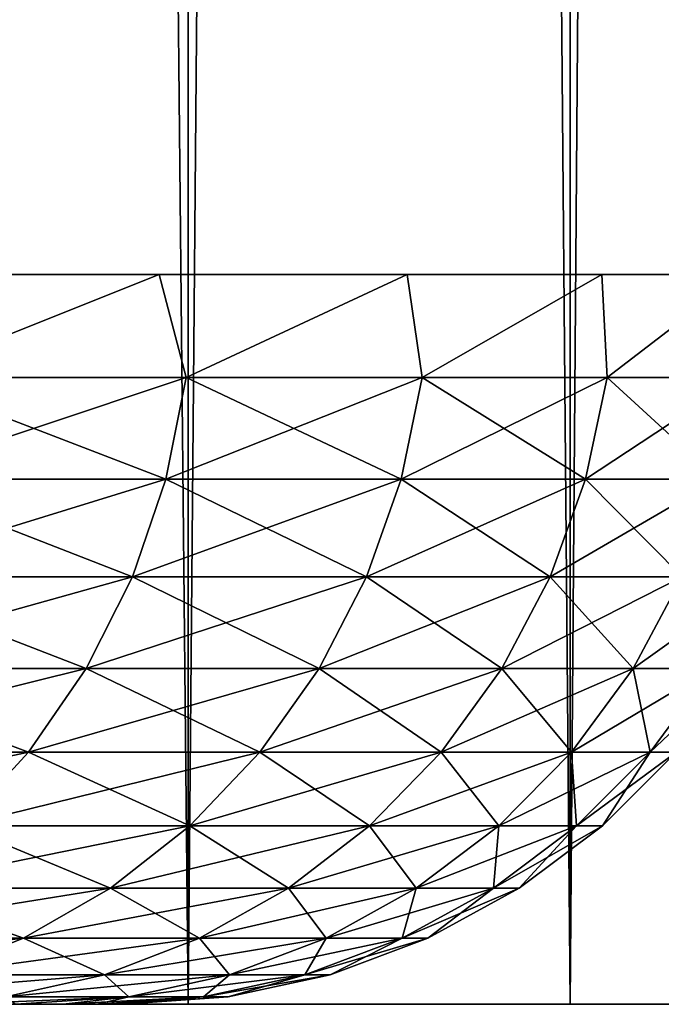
# Model space of a CAD drawing. Header units: millimetres. Extents: x -99 to 221, y -61 to 39.
# Tile 154 of 256: x 10.757 to 11.636, y -36.8 to -35.451. Entities that reach past the tile are written whole.
import ezdxf

# ---------------------------------------------------------------- set-up
doc = ezdxf.new("R2010")
doc.units = ezdxf.units.MM
doc.header["$LTSCALE"] = 33.374815
for name, color, linetype in [('1', 7, 'CONTINUOUS'), ('2', 7, 'CONTINUOUS'), ('3', 7, 'CONTINUOUS'), ('5', 7, 'CONTINUOUS'), ('8', 7, 'CONTINUOUS'), ('9', 7, 'CONTINUOUS')]:
    doc.layers.add(name, color=color, linetype=linetype)

msp = doc.modelspace()

# ---------------------------------------------------------------- linework, layer by layer
at = {"layer": '1', "color": 7, "linetype": 'Continuous'}
for points in [[(10.3928, -36.8, -7.8096), (10.9875, 23, -6.9481), (10.9875, -36.8, -6.948), (10.3928, -36.8, -7.8096)], [(10.3928, 23, -7.8096), (10.9875, 23, -6.9481), (10.3928, -36.8, -7.8096), (10.3928, 23, -7.8096)], [(10.9875, 23, -6.9481), (11.5109, 23, -6.0414), (10.9875, -36.8, -6.948), (10.9875, 23, -6.9481)], [(10.9875, -36.8, -6.948), (11.5109, 23, -6.0414), (11.5109, -36.8, -6.0414), (10.9875, -36.8, -6.948)], [(11.5109, 23, -6.0414), (11.9597, 23, -5.0956), (11.5109, -36.8, -6.0414), (11.5109, 23, -6.0414)], [(11.5109, -36.8, -6.0414), (11.9597, 23, -5.0956), (11.9597, -36.8, -5.0956), (11.5109, -36.8, -6.0414)]]:
    msp.add_3dface(points, dxfattribs=at)
at = {"layer": '2', "color": 7, "linetype": 'Continuous'}
for points in [[(10.9875, -36.8, 6.948), (10.3928, 23, 7.8096), (10.3928, -36.8, 7.8096), (10.9875, -36.8, 6.948)], [(10.9875, 23, 6.9481), (10.3928, 23, 7.8096), (10.9875, -36.8, 6.948), (10.9875, 23, 6.9481)], [(11.5109, -36.8, 6.0414), (10.9875, 23, 6.9481), (10.9875, -36.8, 6.948), (11.5109, -36.8, 6.0414)], [(11.5109, 23, 6.0414), (10.9875, 23, 6.9481), (11.5109, -36.8, 6.0414), (11.5109, 23, 6.0414)], [(11.9597, -36.8, 5.0956), (11.5109, 23, 6.0414), (11.5109, -36.8, 6.0414), (11.9597, -36.8, 5.0956)], [(11.9597, 23, 5.0956), (11.5109, 23, 6.0414), (11.9597, -36.8, 5.0956), (11.9597, 23, 5.0956)]]:
    msp.add_3dface(points, dxfattribs=at)
at = {"layer": '3', "color": 7, "linetype": 'Continuous'}
for points in [[(10.1423, -36.8, 6.4136), (10.9875, -36.8, 6.948), (9.5933, -36.8, 7.2089), (10.1423, -36.8, 6.4136)], [(10.9875, -36.8, 6.948), (10.3928, -36.8, 7.8096), (9.5933, -36.8, 7.2089), (10.9875, -36.8, 6.948)], [(10.3928, -36.8, -7.8096), (10.9875, -36.8, -6.948), (9.5933, -36.8, -7.2089), (10.3928, -36.8, -7.8096)], [(9.5933, -36.8, -7.2089), (10.9875, -36.8, -6.948), (10.1423, -36.8, -6.4136), (9.5933, -36.8, -7.2089)], [(11.5109, -36.8, 6.0414), (10.9875, -36.8, 6.948), (10.1423, -36.8, 6.4136), (11.5109, -36.8, 6.0414)], [(10.6255, -36.8, 5.5767), (11.5109, -36.8, 6.0414), (10.1423, -36.8, 6.4136), (10.6255, -36.8, 5.5767)], [(10.9875, -36.8, -6.948), (11.5109, -36.8, -6.0414), (10.1423, -36.8, -6.4136), (10.9875, -36.8, -6.948)], [(10.1423, -36.8, -6.4136), (11.5109, -36.8, -6.0414), (10.6255, -36.8, -5.5767), (10.1423, -36.8, -6.4136)], [(11.0397, -36.8, 4.7036), (11.9597, -36.8, 5.0956), (10.6255, -36.8, 5.5767), (11.0397, -36.8, 4.7036)], [(11.9597, -36.8, 5.0956), (11.5109, -36.8, 6.0414), (10.6255, -36.8, 5.5767), (11.9597, -36.8, 5.0956)], [(11.5109, -36.8, -6.0414), (11.9597, -36.8, -5.0956), (10.6255, -36.8, -5.5767), (11.5109, -36.8, -6.0414)], [(10.6255, -36.8, -5.5767), (11.9597, -36.8, -5.0956), (11.0397, -36.8, -4.7036), (10.6255, -36.8, -5.5767)], [(11.3824, -36.8, 3.8), (12.331, -36.8, 4.1167), (11.0397, -36.8, 4.7036), (11.3824, -36.8, 3.8)], [(12.331, -36.8, 4.1167), (11.9597, -36.8, 5.0956), (11.0397, -36.8, 4.7036), (12.331, -36.8, 4.1167)], [(11.9597, -36.8, -5.0956), (12.331, -36.8, -4.1167), (11.0397, -36.8, -4.7036), (11.9597, -36.8, -5.0956)], [(11.0397, -36.8, -4.7036), (12.331, -36.8, -4.1167), (11.3824, -36.8, -3.8), (11.0397, -36.8, -4.7036)], [(11.6513, -36.8, 2.8718), (12.6222, -36.8, 3.1111), (11.3824, -36.8, 3.8), (11.6513, -36.8, 2.8718)], [(12.6222, -36.8, 3.1111), (12.331, -36.8, 4.1167), (11.3824, -36.8, 3.8), (12.6222, -36.8, 3.1111)], [(12.331, -36.8, -4.1167), (12.6222, -36.8, -3.1111), (11.3824, -36.8, -3.8), (12.331, -36.8, -4.1167)], [(11.3824, -36.8, -3.8), (12.6222, -36.8, -3.1111), (11.6513, -36.8, -2.8718), (11.3824, -36.8, -3.8)]]:
    msp.add_3dface(points, dxfattribs=at)
at = {"layer": '5', "color": 3, "linetype": 'Continuous'}
for points in [[(8.817, -36.8, 1.117), (10.8164, -36.8, 1.3475), (8.6767, -36.8, 1.4692), (8.817, -36.8, 1.117)], [(10.8164, -36.8, 1.3475), (10.7515, -36.8, 1.7933), (8.6767, -36.8, 1.4692), (10.8164, -36.8, 1.3475)], [(8.6767, -36.8, -1.4692), (10.8164, -36.8, -1.3475), (8.817, -36.8, -1.117), (8.6767, -36.8, -1.4692)], [(10.7515, -36.8, -1.7933), (10.8164, -36.8, -1.3475), (8.6767, -36.8, -1.4692), (10.7515, -36.8, -1.7933)], [(10.8628, -36.8, 0.8992), (10.8164, -36.8, 1.3475), (8.817, -36.8, 1.117), (10.8628, -36.8, 0.8992)], [(8.9183, -36.8, 0.7518), (10.8628, -36.8, 0.8992), (8.817, -36.8, 1.117), (8.9183, -36.8, 0.7518)], [(8.817, -36.8, -1.117), (10.8628, -36.8, -0.8992), (8.9183, -36.8, -0.7518), (8.817, -36.8, -1.117)], [(10.8164, -36.8, -1.3475), (10.8628, -36.8, -0.8992), (8.817, -36.8, -1.117), (10.8164, -36.8, -1.3475)], [(10.8907, -36.8, 0.4501), (10.8628, -36.8, 0.8992), (8.9183, -36.8, 0.7518), (10.8907, -36.8, 0.4501)], [(8.9796, -36.8, 0.3777), (10.8907, -36.8, 0.4501), (8.9183, -36.8, 0.7518), (8.9796, -36.8, 0.3777)], [(8.9183, -36.8, -0.7518), (10.8907, -36.8, -0.4501), (8.9796, -36.8, -0.3778), (8.9183, -36.8, -0.7518)], [(10.8628, -36.8, -0.8992), (10.8907, -36.8, -0.4501), (8.9183, -36.8, -0.7518), (10.8628, -36.8, -0.8992)], [(9, -36.8), (10.8907, -36.8, 0.4501), (8.9796, -36.8, 0.3777), (9, -36.8)], [(10.9, -36.8), (9, -36.8), (8.9796, -36.8, -0.3778), (10.9, -36.8)], [(10.8907, -36.8, -0.4501), (10.9, -36.8), (8.9796, -36.8, -0.3778), (10.8907, -36.8, -0.4501)], [(10.9, -36.8), (10.8907, -36.8, 0.4501), (9, -36.8), (10.9, -36.8)]]:
    msp.add_3dface(points, dxfattribs=at)
at = {"layer": '8', "color": 3, "linetype": 'Continuous'}
for points in [[(10.9478, -35.8, -4.6644), (10.5941, -35.941, -5.3979), (10.5369, -35.8, -5.5302), (10.9478, -35.8, -4.6644)], [(10.9849, -35.941, -4.5501), (10.5941, -35.941, -5.3979), (10.9478, -35.8, -4.6644), (10.9849, -35.941, -4.5501)], [(11.2876, -35.8, -3.7683), (10.9849, -35.941, -4.5501), (10.9478, -35.8, -4.6644), (11.2876, -35.8, -3.7683)], [(11.3081, -35.941, -3.6742), (10.9849, -35.941, -4.5501), (11.2876, -35.8, -3.7683), (11.3081, -35.941, -3.6742)], [(11.5542, -35.8, -2.8479), (11.3081, -35.941, -3.6742), (11.2876, -35.8, -3.7683), (11.5542, -35.8, -2.8479)], [(11.5615, -35.941, -2.7757), (11.3081, -35.941, -3.6742), (11.5542, -35.8, -2.8479), (11.5615, -35.941, -2.7757)], [(11.7459, -35.8, -1.9089), (11.5615, -35.941, -2.7757), (11.5542, -35.8, -2.8479), (11.7459, -35.8, -1.9089)], [(11.7436, -35.941, -1.86), (11.5615, -35.941, -2.7757), (11.7459, -35.8, -1.9089), (11.7436, -35.941, -1.86)], [(10.9849, -35.941, -4.5501), (10.5672, -36.0806, -5.3842), (10.5941, -35.941, -5.3979), (10.9849, -35.941, -4.5501)], [(10.957, -36.0806, -4.5386), (10.5672, -36.0806, -5.3842), (10.9849, -35.941, -4.5501), (10.957, -36.0806, -4.5386)], [(11.2794, -36.0806, -3.6649), (10.957, -36.0806, -4.5386), (11.3081, -35.941, -3.6742), (11.2794, -36.0806, -3.6649)], [(11.3081, -35.941, -3.6742), (10.957, -36.0806, -4.5386), (10.9849, -35.941, -4.5501), (11.3081, -35.941, -3.6742)], [(11.5321, -36.0806, -2.7686), (11.2794, -36.0806, -3.6649), (11.5615, -35.941, -2.7757), (11.5321, -36.0806, -2.7686)], [(11.5615, -35.941, -2.7757), (11.2794, -36.0806, -3.6649), (11.3081, -35.941, -3.6742), (11.5615, -35.941, -2.7757)], [(11.7138, -36.0806, -1.8553), (11.5321, -36.0806, -2.7686), (11.7436, -35.941, -1.86), (11.7138, -36.0806, -1.8553)], [(11.7436, -35.941, -1.86), (11.5321, -36.0806, -2.7686), (11.5615, -35.941, -2.7757), (11.7436, -35.941, -1.86)], [(10.957, -36.0806, -4.5386), (10.5228, -36.2145, -5.3616), (10.5672, -36.0806, -5.3842), (10.957, -36.0806, -4.5386)], [(10.9111, -36.2145, -4.5195), (10.5228, -36.2145, -5.3616), (10.957, -36.0806, -4.5386), (10.9111, -36.2145, -4.5195)], [(11.2794, -36.0806, -3.6649), (10.9111, -36.2145, -4.5195), (10.957, -36.0806, -4.5386), (11.2794, -36.0806, -3.6649)], [(11.232, -36.2145, -3.6495), (10.9111, -36.2145, -4.5195), (11.2794, -36.0806, -3.6649), (11.232, -36.2145, -3.6495)], [(11.5321, -36.0806, -2.7686), (11.232, -36.2145, -3.6495), (11.2794, -36.0806, -3.6649), (11.5321, -36.0806, -2.7686)], [(11.4837, -36.2145, -2.757), (11.232, -36.2145, -3.6495), (11.5321, -36.0806, -2.7686), (11.4837, -36.2145, -2.757)], [(11.7138, -36.0806, -1.8553), (11.4837, -36.2145, -2.757), (11.5321, -36.0806, -2.7686), (11.7138, -36.0806, -1.8553)], [(11.6646, -36.2145, -1.8475), (11.4837, -36.2145, -2.757), (11.7138, -36.0806, -1.8553), (11.6646, -36.2145, -1.8475)], [(10.9111, -36.2145, -4.5195), (10.4619, -36.3399, -5.3306), (10.5228, -36.2145, -5.3616), (10.9111, -36.2145, -4.5195)], [(10.8479, -36.3399, -4.4934), (10.4619, -36.3399, -5.3306), (10.9111, -36.2145, -4.5195), (10.8479, -36.3399, -4.4934)], [(11.232, -36.2145, -3.6495), (10.8479, -36.3399, -4.4934), (10.9111, -36.2145, -4.5195), (11.232, -36.2145, -3.6495)], [(11.167, -36.3399, -3.6284), (10.8479, -36.3399, -4.4934), (11.232, -36.2145, -3.6495), (11.167, -36.3399, -3.6284)], [(11.4837, -36.2145, -2.757), (11.167, -36.3399, -3.6284), (11.232, -36.2145, -3.6495), (11.4837, -36.2145, -2.757)], [(11.4173, -36.3399, -2.741), (11.167, -36.3399, -3.6284), (11.4837, -36.2145, -2.757), (11.4173, -36.3399, -2.741)], [(11.6646, -36.2145, -1.8475), (11.4173, -36.3399, -2.741), (11.4837, -36.2145, -2.757), (11.6646, -36.2145, -1.8475)], [(11.5972, -36.3399, -1.8368), (11.4173, -36.3399, -2.741), (11.6646, -36.2145, -1.8475), (11.5972, -36.3399, -1.8368)], [(11.7736, -36.2145, -0.9266), (11.5972, -36.3399, -1.8368), (11.6646, -36.2145, -1.8475), (11.7736, -36.2145, -0.9266)], [(11.7055, -36.3399, -0.9212), (11.5972, -36.3399, -1.8368), (11.7736, -36.2145, -0.9266), (11.7055, -36.3399, -0.9212)], [(10.7689, -36.4543, -4.4606), (10.3858, -36.4543, -5.2918), (10.8479, -36.3399, -4.4934), (10.7689, -36.4543, -4.4606)], [(10.8479, -36.3399, -4.4934), (10.3858, -36.4543, -5.2918), (10.4619, -36.3399, -5.3306), (10.8479, -36.3399, -4.4934)], [(11.0857, -36.4543, -3.602), (10.7689, -36.4543, -4.4606), (11.167, -36.3399, -3.6284), (11.0857, -36.4543, -3.602)], [(11.167, -36.3399, -3.6284), (10.7689, -36.4543, -4.4606), (10.8479, -36.3399, -4.4934), (11.167, -36.3399, -3.6284)], [(11.4173, -36.3399, -2.741), (11.0857, -36.4543, -3.602), (11.167, -36.3399, -3.6284), (11.4173, -36.3399, -2.741)], [(11.3342, -36.4543, -2.7211), (11.0857, -36.4543, -3.602), (11.4173, -36.3399, -2.741), (11.3342, -36.4543, -2.7211)], [(11.5972, -36.3399, -1.8368), (11.3342, -36.4543, -2.7211), (11.4173, -36.3399, -2.741), (11.5972, -36.3399, -1.8368)], [(11.5127, -36.4543, -1.8234), (11.3342, -36.4543, -2.7211), (11.5972, -36.3399, -1.8368), (11.5127, -36.4543, -1.8234)], [(11.6203, -36.4543, -0.9145), (11.5127, -36.4543, -1.8234), (11.7055, -36.3399, -0.9212), (11.6203, -36.4543, -0.9145)], [(11.7055, -36.3399, -0.9212), (11.5127, -36.4543, -1.8234), (11.5972, -36.3399, -1.8368), (11.7055, -36.3399, -0.9212)], [(11.6562, -36.4543), (11.6203, -36.4543, -0.9145), (11.7417, -36.3399), (11.6562, -36.4543)], [(11.7417, -36.3399), (11.6203, -36.4543, -0.9145), (11.7055, -36.3399, -0.9212), (11.7417, -36.3399)], [(10.6757, -36.5554, -4.422), (10.2958, -36.5554, -5.246), (10.7689, -36.4543, -4.4606), (10.6757, -36.5554, -4.422)], [(10.7689, -36.4543, -4.4606), (10.2958, -36.5554, -5.246), (10.3858, -36.4543, -5.2918), (10.7689, -36.4543, -4.4606)], [(10.9897, -36.5554, -3.5708), (10.6757, -36.5554, -4.422), (11.0857, -36.4543, -3.602), (10.9897, -36.5554, -3.5708)], [(11.0857, -36.4543, -3.602), (10.6757, -36.5554, -4.422), (10.7689, -36.4543, -4.4606), (11.0857, -36.4543, -3.602)], [(11.236, -36.5554, -2.6975), (10.9897, -36.5554, -3.5708), (11.3342, -36.4543, -2.7211), (11.236, -36.5554, -2.6975)], [(11.3342, -36.4543, -2.7211), (10.9897, -36.5554, -3.5708), (11.0857, -36.4543, -3.602), (11.3342, -36.4543, -2.7211)], [(11.413, -36.5554, -1.8076), (11.236, -36.5554, -2.6975), (11.5127, -36.4543, -1.8234), (11.413, -36.5554, -1.8076)], [(11.5127, -36.4543, -1.8234), (11.236, -36.5554, -2.6975), (11.3342, -36.4543, -2.7211), (11.5127, -36.4543, -1.8234)], [(11.5197, -36.5554, -0.9066), (11.413, -36.5554, -1.8076), (11.6203, -36.4543, -0.9145), (11.5197, -36.5554, -0.9066)], [(11.6203, -36.4543, -0.9145), (11.413, -36.5554, -1.8076), (11.5127, -36.4543, -1.8234), (11.6203, -36.4543, -0.9145)], [(11.5553, -36.5554), (11.5197, -36.5554, -0.9066), (11.6562, -36.4543), (11.5553, -36.5554)], [(11.6562, -36.4543), (11.5197, -36.5554, -0.9066), (11.6203, -36.4543, -0.9145), (11.6562, -36.4543)], [(10.881, -36.641, -3.5355), (10.5701, -36.641, -4.3783), (10.9897, -36.5554, -3.5708), (10.881, -36.641, -3.5355)], [(10.9897, -36.5554, -3.5708), (10.5701, -36.641, -4.3783), (10.6757, -36.5554, -4.422), (10.9897, -36.5554, -3.5708)], [(11.1249, -36.641, -2.6708), (10.881, -36.641, -3.5355), (11.236, -36.5554, -2.6975), (11.1249, -36.641, -2.6708)], [(11.236, -36.5554, -2.6975), (10.881, -36.641, -3.5355), (10.9897, -36.5554, -3.5708), (11.236, -36.5554, -2.6975)], [(11.3001, -36.641, -1.7898), (11.1249, -36.641, -2.6708), (11.413, -36.5554, -1.8076), (11.3001, -36.641, -1.7898)], [(11.413, -36.5554, -1.8076), (11.1249, -36.641, -2.6708), (11.236, -36.5554, -2.6975), (11.413, -36.5554, -1.8076)], [(11.4057, -36.641, -0.8977), (11.3001, -36.641, -1.7898), (11.5197, -36.5554, -0.9066), (11.4057, -36.641, -0.8977)], [(11.5197, -36.5554, -0.9066), (11.3001, -36.641, -1.7898), (11.413, -36.5554, -1.8076), (11.5197, -36.5554, -0.9066)], [(11.441, -36.641), (11.4057, -36.641, -0.8977), (11.5553, -36.5554), (11.441, -36.641)], [(11.5553, -36.5554), (11.4057, -36.641, -0.8977), (11.5197, -36.5554, -0.9066), (11.5553, -36.5554)], [(10.881, -36.641, -3.5355), (10.4543, -36.7095, -4.3303), (10.5701, -36.641, -4.3783), (10.881, -36.641, -3.5355)], [(10.7618, -36.7095, -3.4967), (10.4543, -36.7095, -4.3303), (10.881, -36.641, -3.5355), (10.7618, -36.7095, -3.4967)], [(11.003, -36.7095, -2.6416), (10.7618, -36.7095, -3.4967), (11.1249, -36.641, -2.6708), (11.003, -36.7095, -2.6416)], [(11.1249, -36.641, -2.6708), (10.7618, -36.7095, -3.4967), (10.881, -36.641, -3.5355), (11.1249, -36.641, -2.6708)], [(11.1764, -36.7095, -1.7702), (11.003, -36.7095, -2.6416), (11.3001, -36.641, -1.7898), (11.1764, -36.7095, -1.7702)], [(11.3001, -36.641, -1.7898), (11.003, -36.7095, -2.6416), (11.1249, -36.641, -2.6708), (11.3001, -36.641, -1.7898)], [(11.4057, -36.641, -0.8977), (11.1764, -36.7095, -1.7702), (11.3001, -36.641, -1.7898), (11.4057, -36.641, -0.8977)], [(11.2808, -36.7095, -0.8878), (11.1764, -36.7095, -1.7702), (11.4057, -36.641, -0.8977), (11.2808, -36.7095, -0.8878)], [(11.441, -36.641), (11.2808, -36.7095, -0.8878), (11.4057, -36.641, -0.8977), (11.441, -36.641)], [(11.3157, -36.7095), (11.2808, -36.7095, -0.8878), (11.441, -36.641), (11.3157, -36.7095)], [(10.7618, -36.7095, -3.4967), (10.3307, -36.7595, -4.2791), (10.4543, -36.7095, -4.3303), (10.7618, -36.7095, -3.4967)], [(10.6346, -36.7595, -3.4554), (10.3307, -36.7595, -4.2791), (10.7618, -36.7095, -3.4967), (10.6346, -36.7595, -3.4554)], [(11.003, -36.7095, -2.6416), (10.6346, -36.7595, -3.4554), (10.7618, -36.7095, -3.4967), (11.003, -36.7095, -2.6416)], [(10.8729, -36.7595, -2.6104), (10.6346, -36.7595, -3.4554), (11.003, -36.7095, -2.6416), (10.8729, -36.7595, -2.6104)], [(11.1764, -36.7095, -1.7702), (10.8729, -36.7595, -2.6104), (11.003, -36.7095, -2.6416), (11.1764, -36.7095, -1.7702)], [(11.0442, -36.7595, -1.7492), (10.8729, -36.7595, -2.6104), (11.1764, -36.7095, -1.7702), (11.0442, -36.7595, -1.7492)], [(11.2808, -36.7095, -0.8878), (11.0442, -36.7595, -1.7492), (11.1764, -36.7095, -1.7702), (11.2808, -36.7095, -0.8878)], [(11.1474, -36.7595, -0.8773), (11.0442, -36.7595, -1.7492), (11.2808, -36.7095, -0.8878), (11.1474, -36.7595, -0.8773)], [(11.3157, -36.7095), (11.1474, -36.7595, -0.8773), (11.2808, -36.7095, -0.8878), (11.3157, -36.7095)], [(11.1819, -36.7595), (11.1474, -36.7595, -0.8773), (11.3157, -36.7095), (11.1819, -36.7595)], [(10.8729, -36.7595, -2.6104), (10.5019, -36.7898, -3.4123), (10.6346, -36.7595, -3.4554), (10.8729, -36.7595, -2.6104)], [(10.7372, -36.7898, -2.5778), (10.5019, -36.7898, -3.4123), (10.8729, -36.7595, -2.6104), (10.7372, -36.7898, -2.5778)], [(10.9064, -36.7898, -1.7274), (10.7372, -36.7898, -2.5778), (11.0442, -36.7595, -1.7492), (10.9064, -36.7898, -1.7274)], [(11.0442, -36.7595, -1.7492), (10.7372, -36.7898, -2.5778), (10.8729, -36.7595, -2.6104), (11.0442, -36.7595, -1.7492)], [(11.0083, -36.7898, -0.8664), (10.9064, -36.7898, -1.7274), (11.1474, -36.7595, -0.8773), (11.0083, -36.7898, -0.8664)], [(11.1474, -36.7595, -0.8773), (10.9064, -36.7898, -1.7274), (11.0442, -36.7595, -1.7492), (11.1474, -36.7595, -0.8773)], [(11.1819, -36.7595), (11.0083, -36.7898, -0.8664), (11.1474, -36.7595, -0.8773), (11.1819, -36.7595)], [(11.0423, -36.7898), (11.0083, -36.7898, -0.8664), (11.1819, -36.7595), (11.0423, -36.7898)], [(10.7515, -36.8, -1.7933), (10.6681, -36.8, -2.2362), (10.9064, -36.7898, -1.7274), (10.7515, -36.8, -1.7933)], [(10.9064, -36.7898, -1.7274), (10.6681, -36.8, -2.2362), (10.7372, -36.7898, -2.5778), (10.9064, -36.7898, -1.7274)], [(10.8164, -36.8, -1.3475), (10.7515, -36.8, -1.7933), (10.9064, -36.7898, -1.7274), (10.8164, -36.8, -1.3475)], [(10.8628, -36.8, -0.8992), (10.8164, -36.8, -1.3475), (11.0083, -36.7898, -0.8664), (10.8628, -36.8, -0.8992)], [(11.0083, -36.7898, -0.8664), (10.8164, -36.8, -1.3475), (10.9064, -36.7898, -1.7274), (11.0083, -36.7898, -0.8664)], [(10.8907, -36.8, -0.4501), (10.8628, -36.8, -0.8992), (11.0083, -36.7898, -0.8664), (10.8907, -36.8, -0.4501)], [(10.9, -36.8), (10.8907, -36.8, -0.4501), (11.0423, -36.7898), (10.9, -36.8)], [(11.0423, -36.7898), (10.8907, -36.8, -0.4501), (11.0083, -36.7898, -0.8664), (11.0423, -36.7898)]]:
    msp.add_3dface(points, dxfattribs=at)
at = {"layer": '9', "color": 3, "linetype": 'Continuous'}
for points in [[(10.5369, -35.8, 5.5302), (10.5941, -35.941, 5.3979), (10.9478, -35.8, 4.6644), (10.5369, -35.8, 5.5302)], [(10.5941, -35.941, 5.3979), (10.9849, -35.941, 4.5501), (10.9478, -35.8, 4.6644), (10.5941, -35.941, 5.3979)], [(10.9478, -35.8, 4.6644), (10.9849, -35.941, 4.5501), (11.2876, -35.8, 3.7683), (10.9478, -35.8, 4.6644)], [(10.9849, -35.941, 4.5501), (11.3081, -35.941, 3.6742), (11.2876, -35.8, 3.7683), (10.9849, -35.941, 4.5501)], [(11.2876, -35.8, 3.7683), (11.3081, -35.941, 3.6742), (11.5542, -35.8, 2.8479), (11.2876, -35.8, 3.7683)], [(11.3081, -35.941, 3.6742), (11.5615, -35.941, 2.7757), (11.5542, -35.8, 2.8479), (11.3081, -35.941, 3.6742)], [(11.5542, -35.8, 2.8479), (11.5615, -35.941, 2.7757), (11.7459, -35.8, 1.9089), (11.5542, -35.8, 2.8479)], [(11.5615, -35.941, 2.7757), (11.7436, -35.941, 1.86), (11.7459, -35.8, 1.9089), (11.5615, -35.941, 2.7757)], [(10.5672, -36.0806, 5.3842), (10.957, -36.0806, 4.5386), (10.5941, -35.941, 5.3979), (10.5672, -36.0806, 5.3842)], [(10.5941, -35.941, 5.3979), (10.957, -36.0806, 4.5386), (10.9849, -35.941, 4.5501), (10.5941, -35.941, 5.3979)], [(10.957, -36.0806, 4.5386), (11.2794, -36.0806, 3.6649), (10.9849, -35.941, 4.5501), (10.957, -36.0806, 4.5386)], [(10.9849, -35.941, 4.5501), (11.2794, -36.0806, 3.6649), (11.3081, -35.941, 3.6742), (10.9849, -35.941, 4.5501)], [(11.2794, -36.0806, 3.6649), (11.5321, -36.0806, 2.7686), (11.3081, -35.941, 3.6742), (11.2794, -36.0806, 3.6649)], [(11.3081, -35.941, 3.6742), (11.5321, -36.0806, 2.7686), (11.5615, -35.941, 2.7757), (11.3081, -35.941, 3.6742)], [(11.5321, -36.0806, 2.7686), (11.7138, -36.0806, 1.8553), (11.5615, -35.941, 2.7757), (11.5321, -36.0806, 2.7686)], [(11.5615, -35.941, 2.7757), (11.7138, -36.0806, 1.8553), (11.7436, -35.941, 1.86), (11.5615, -35.941, 2.7757)], [(10.5228, -36.2145, 5.3616), (10.9111, -36.2145, 4.5195), (10.5672, -36.0806, 5.3842), (10.5228, -36.2145, 5.3616)], [(10.5672, -36.0806, 5.3842), (10.9111, -36.2145, 4.5195), (10.957, -36.0806, 4.5386), (10.5672, -36.0806, 5.3842)], [(10.9111, -36.2145, 4.5195), (11.232, -36.2145, 3.6495), (10.957, -36.0806, 4.5386), (10.9111, -36.2145, 4.5195)], [(10.957, -36.0806, 4.5386), (11.232, -36.2145, 3.6495), (11.2794, -36.0806, 3.6649), (10.957, -36.0806, 4.5386)], [(11.232, -36.2145, 3.6495), (11.4837, -36.2145, 2.757), (11.2794, -36.0806, 3.6649), (11.232, -36.2145, 3.6495)], [(11.2794, -36.0806, 3.6649), (11.4837, -36.2145, 2.757), (11.5321, -36.0806, 2.7686), (11.2794, -36.0806, 3.6649)], [(11.4837, -36.2145, 2.757), (11.6646, -36.2145, 1.8475), (11.5321, -36.0806, 2.7686), (11.4837, -36.2145, 2.757)], [(11.5321, -36.0806, 2.7686), (11.6646, -36.2145, 1.8475), (11.7138, -36.0806, 1.8553), (11.5321, -36.0806, 2.7686)], [(10.4619, -36.3399, 5.3306), (10.8479, -36.3399, 4.4934), (10.5228, -36.2145, 5.3616), (10.4619, -36.3399, 5.3306)], [(10.5228, -36.2145, 5.3616), (10.8479, -36.3399, 4.4934), (10.9111, -36.2145, 4.5195), (10.5228, -36.2145, 5.3616)], [(10.8479, -36.3399, 4.4934), (11.167, -36.3399, 3.6284), (10.9111, -36.2145, 4.5195), (10.8479, -36.3399, 4.4934)], [(10.9111, -36.2145, 4.5195), (11.167, -36.3399, 3.6284), (11.232, -36.2145, 3.6495), (10.9111, -36.2145, 4.5195)], [(11.167, -36.3399, 3.6284), (11.4173, -36.3399, 2.741), (11.232, -36.2145, 3.6495), (11.167, -36.3399, 3.6284)], [(11.232, -36.2145, 3.6495), (11.4173, -36.3399, 2.741), (11.4837, -36.2145, 2.757), (11.232, -36.2145, 3.6495)], [(11.4173, -36.3399, 2.741), (11.5972, -36.3399, 1.8368), (11.4837, -36.2145, 2.757), (11.4173, -36.3399, 2.741)], [(11.4837, -36.2145, 2.757), (11.5972, -36.3399, 1.8368), (11.6646, -36.2145, 1.8475), (11.4837, -36.2145, 2.757)], [(11.5972, -36.3399, 1.8368), (11.7055, -36.3399, 0.9212), (11.6646, -36.2145, 1.8475), (11.5972, -36.3399, 1.8368)], [(10.3858, -36.4543, 5.2918), (10.7689, -36.4543, 4.4606), (10.4619, -36.3399, 5.3306), (10.3858, -36.4543, 5.2918)], [(10.4619, -36.3399, 5.3306), (10.7689, -36.4543, 4.4606), (10.8479, -36.3399, 4.4934), (10.4619, -36.3399, 5.3306)], [(10.7689, -36.4543, 4.4606), (11.0857, -36.4543, 3.602), (10.8479, -36.3399, 4.4934), (10.7689, -36.4543, 4.4606)], [(10.8479, -36.3399, 4.4934), (11.0857, -36.4543, 3.602), (11.167, -36.3399, 3.6284), (10.8479, -36.3399, 4.4934)], [(11.0857, -36.4543, 3.602), (11.3342, -36.4543, 2.7211), (11.167, -36.3399, 3.6284), (11.0857, -36.4543, 3.602)], [(11.167, -36.3399, 3.6284), (11.3342, -36.4543, 2.7211), (11.4173, -36.3399, 2.741), (11.167, -36.3399, 3.6284)], [(11.3342, -36.4543, 2.7211), (11.5127, -36.4543, 1.8234), (11.4173, -36.3399, 2.741), (11.3342, -36.4543, 2.7211)], [(11.4173, -36.3399, 2.741), (11.5127, -36.4543, 1.8234), (11.5972, -36.3399, 1.8368), (11.4173, -36.3399, 2.741)], [(11.5127, -36.4543, 1.8234), (11.6203, -36.4543, 0.9145), (11.5972, -36.3399, 1.8368), (11.5127, -36.4543, 1.8234)], [(11.5972, -36.3399, 1.8368), (11.6203, -36.4543, 0.9145), (11.7055, -36.3399, 0.9212), (11.5972, -36.3399, 1.8368)], [(11.6203, -36.4543, 0.9145), (11.6562, -36.4543), (11.7055, -36.3399, 0.9212), (11.6203, -36.4543, 0.9145)], [(10.3858, -36.4543, 5.2918), (10.6757, -36.5554, 4.422), (10.7689, -36.4543, 4.4606), (10.3858, -36.4543, 5.2918)], [(10.6757, -36.5554, 4.422), (10.9897, -36.5554, 3.5708), (10.7689, -36.4543, 4.4606), (10.6757, -36.5554, 4.422)], [(10.7689, -36.4543, 4.4606), (10.9897, -36.5554, 3.5708), (11.0857, -36.4543, 3.602), (10.7689, -36.4543, 4.4606)], [(10.9897, -36.5554, 3.5708), (11.236, -36.5554, 2.6975), (11.0857, -36.4543, 3.602), (10.9897, -36.5554, 3.5708)], [(11.0857, -36.4543, 3.602), (11.236, -36.5554, 2.6975), (11.3342, -36.4543, 2.7211), (11.0857, -36.4543, 3.602)], [(11.236, -36.5554, 2.6975), (11.413, -36.5554, 1.8076), (11.3342, -36.4543, 2.7211), (11.236, -36.5554, 2.6975)], [(11.3342, -36.4543, 2.7211), (11.413, -36.5554, 1.8076), (11.5127, -36.4543, 1.8234), (11.3342, -36.4543, 2.7211)], [(11.413, -36.5554, 1.8076), (11.5197, -36.5554, 0.9066), (11.5127, -36.4543, 1.8234), (11.413, -36.5554, 1.8076)], [(11.5127, -36.4543, 1.8234), (11.5197, -36.5554, 0.9066), (11.6203, -36.4543, 0.9145), (11.5127, -36.4543, 1.8234)], [(11.5197, -36.5554, 0.9066), (11.5553, -36.5554), (11.6203, -36.4543, 0.9145), (11.5197, -36.5554, 0.9066)], [(11.5553, -36.5554), (11.6562, -36.4543), (11.6203, -36.4543, 0.9145), (11.5553, -36.5554)], [(10.5701, -36.641, 4.3783), (10.881, -36.641, 3.5355), (10.6757, -36.5554, 4.422), (10.5701, -36.641, 4.3783)], [(10.6757, -36.5554, 4.422), (10.881, -36.641, 3.5355), (10.9897, -36.5554, 3.5708), (10.6757, -36.5554, 4.422)], [(10.881, -36.641, 3.5355), (11.1249, -36.641, 2.6708), (10.9897, -36.5554, 3.5708), (10.881, -36.641, 3.5355)], [(10.9897, -36.5554, 3.5708), (11.1249, -36.641, 2.6708), (11.236, -36.5554, 2.6975), (10.9897, -36.5554, 3.5708)], [(11.1249, -36.641, 2.6708), (11.3001, -36.641, 1.7898), (11.236, -36.5554, 2.6975), (11.1249, -36.641, 2.6708)], [(11.236, -36.5554, 2.6975), (11.3001, -36.641, 1.7898), (11.413, -36.5554, 1.8076), (11.236, -36.5554, 2.6975)], [(11.3001, -36.641, 1.7898), (11.4057, -36.641, 0.8977), (11.413, -36.5554, 1.8076), (11.3001, -36.641, 1.7898)], [(11.413, -36.5554, 1.8076), (11.4057, -36.641, 0.8977), (11.5197, -36.5554, 0.9066), (11.413, -36.5554, 1.8076)], [(11.4057, -36.641, 0.8977), (11.441, -36.641), (11.5197, -36.5554, 0.9066), (11.4057, -36.641, 0.8977)], [(11.441, -36.641), (11.5553, -36.5554), (11.5197, -36.5554, 0.9066), (11.441, -36.641)], [(10.4543, -36.7095, 4.3303), (10.7618, -36.7095, 3.4967), (10.5701, -36.641, 4.3783), (10.4543, -36.7095, 4.3303)], [(10.5701, -36.641, 4.3783), (10.7618, -36.7095, 3.4967), (10.881, -36.641, 3.5355), (10.5701, -36.641, 4.3783)], [(10.7618, -36.7095, 3.4967), (11.003, -36.7095, 2.6416), (10.881, -36.641, 3.5355), (10.7618, -36.7095, 3.4967)], [(10.881, -36.641, 3.5355), (11.003, -36.7095, 2.6416), (11.1249, -36.641, 2.6708), (10.881, -36.641, 3.5355)], [(11.003, -36.7095, 2.6416), (11.1764, -36.7095, 1.7702), (11.1249, -36.641, 2.6708), (11.003, -36.7095, 2.6416)], [(11.1249, -36.641, 2.6708), (11.1764, -36.7095, 1.7702), (11.3001, -36.641, 1.7898), (11.1249, -36.641, 2.6708)], [(11.1764, -36.7095, 1.7702), (11.2808, -36.7095, 0.8878), (11.3001, -36.641, 1.7898), (11.1764, -36.7095, 1.7702)], [(11.2808, -36.7095, 0.8878), (11.3157, -36.7095), (11.4057, -36.641, 0.8977), (11.2808, -36.7095, 0.8878)], [(11.3001, -36.641, 1.7898), (11.2808, -36.7095, 0.8878), (11.4057, -36.641, 0.8977), (11.3001, -36.641, 1.7898)], [(11.3157, -36.7095), (11.441, -36.641), (11.4057, -36.641, 0.8977), (11.3157, -36.7095)], [(10.4543, -36.7095, 4.3303), (10.6346, -36.7595, 3.4554), (10.7618, -36.7095, 3.4967), (10.4543, -36.7095, 4.3303)], [(10.6346, -36.7595, 3.4554), (10.8729, -36.7595, 2.6104), (10.7618, -36.7095, 3.4967), (10.6346, -36.7595, 3.4554)], [(10.7618, -36.7095, 3.4967), (10.8729, -36.7595, 2.6104), (11.003, -36.7095, 2.6416), (10.7618, -36.7095, 3.4967)], [(10.8729, -36.7595, 2.6104), (11.0442, -36.7595, 1.7492), (11.003, -36.7095, 2.6416), (10.8729, -36.7595, 2.6104)], [(11.003, -36.7095, 2.6416), (11.0442, -36.7595, 1.7492), (11.1764, -36.7095, 1.7702), (11.003, -36.7095, 2.6416)], [(11.0442, -36.7595, 1.7492), (11.1474, -36.7595, 0.8773), (11.1764, -36.7095, 1.7702), (11.0442, -36.7595, 1.7492)], [(11.1474, -36.7595, 0.8773), (11.1819, -36.7595), (11.2808, -36.7095, 0.8878), (11.1474, -36.7595, 0.8773)], [(11.1764, -36.7095, 1.7702), (11.1474, -36.7595, 0.8773), (11.2808, -36.7095, 0.8878), (11.1764, -36.7095, 1.7702)], [(11.1819, -36.7595), (11.3157, -36.7095), (11.2808, -36.7095, 0.8878), (11.1819, -36.7595)], [(10.6346, -36.7595, 3.4554), (10.7372, -36.7898, 2.5778), (10.8729, -36.7595, 2.6104), (10.6346, -36.7595, 3.4554)], [(10.7372, -36.7898, 2.5778), (10.9064, -36.7898, 1.7274), (10.8729, -36.7595, 2.6104), (10.7372, -36.7898, 2.5778)], [(10.8729, -36.7595, 2.6104), (10.9064, -36.7898, 1.7274), (11.0442, -36.7595, 1.7492), (10.8729, -36.7595, 2.6104)], [(10.9064, -36.7898, 1.7274), (11.0083, -36.7898, 0.8664), (11.0442, -36.7595, 1.7492), (10.9064, -36.7898, 1.7274)], [(11.0083, -36.7898, 0.8664), (11.0423, -36.7898), (11.1474, -36.7595, 0.8773), (11.0083, -36.7898, 0.8664)], [(11.0442, -36.7595, 1.7492), (11.0083, -36.7898, 0.8664), (11.1474, -36.7595, 0.8773), (11.0442, -36.7595, 1.7492)], [(11.0423, -36.7898), (11.1819, -36.7595), (11.1474, -36.7595, 0.8773), (11.0423, -36.7898)], [(10.7372, -36.7898, 2.5778), (10.7515, -36.8, 1.7933), (10.9064, -36.7898, 1.7274), (10.7372, -36.7898, 2.5778)], [(10.7515, -36.8, 1.7933), (10.8164, -36.8, 1.3475), (10.9064, -36.7898, 1.7274), (10.7515, -36.8, 1.7933)], [(10.8164, -36.8, 1.3475), (10.8628, -36.8, 0.8992), (10.9064, -36.7898, 1.7274), (10.8164, -36.8, 1.3475)], [(10.9064, -36.7898, 1.7274), (10.8628, -36.8, 0.8992), (11.0083, -36.7898, 0.8664), (10.9064, -36.7898, 1.7274)], [(10.8628, -36.8, 0.8992), (10.8907, -36.8, 0.4501), (11.0083, -36.7898, 0.8664), (10.8628, -36.8, 0.8992)], [(10.8907, -36.8, 0.4501), (10.9, -36.8), (11.0083, -36.7898, 0.8664), (10.8907, -36.8, 0.4501)], [(10.9, -36.8), (11.0423, -36.7898), (11.0083, -36.7898, 0.8664), (10.9, -36.8)]]:
    msp.add_3dface(points, dxfattribs=at)

doc.saveas('drawing.dxf')
